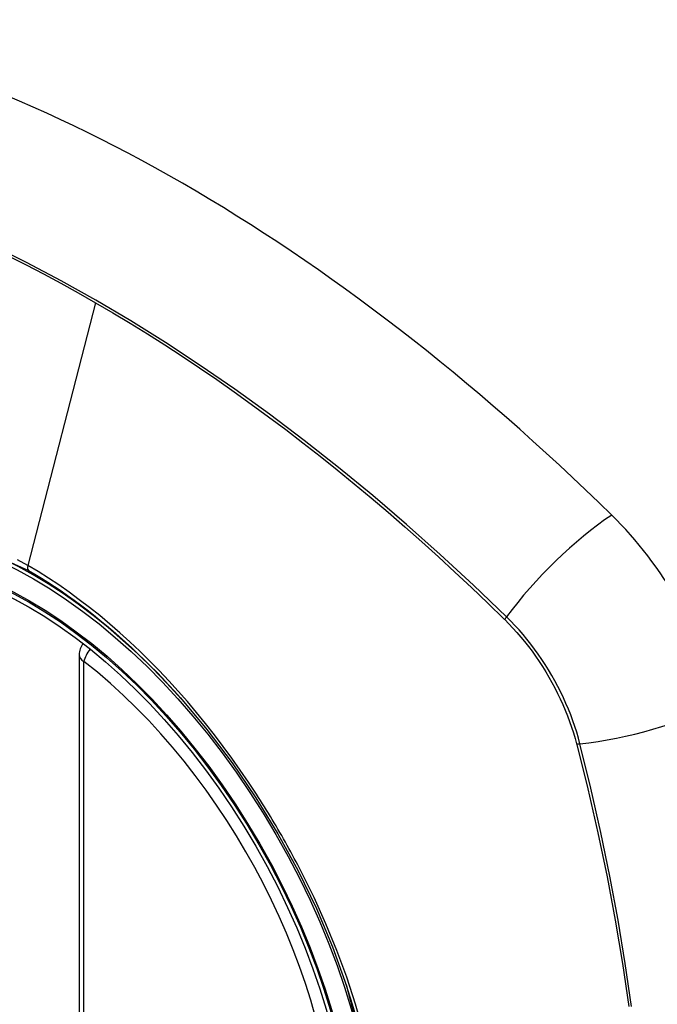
# Model space of a CAD drawing. Header units: inches. Extents: x 635 to 745, y 253 to 341.
# Tile 56 of 127: x 682.98 to 683.43, y 307.057 to 307.753. Entities that reach past the tile are written whole.
import ezdxf

# ---------------------------------------------------------------- set-up
doc = ezdxf.new("R2010")
doc.units = ezdxf.units.IN
doc.header["$MEASUREMENT"] = 0
doc.layers.add('Visible Edges(ANSI)', color=7, linetype='Continuous', lineweight=25)
doc.layers.add('Visible Tangent Edges(ANSI)', color=7, linetype='Continuous', lineweight=25)

msp = doc.modelspace()

# ---------------------------------------------------------------- linework, layer by layer
at = {"layer": 'Visible Edges(ANSI)'}
msp.add_line((683.02151, 307.30419), (683.02151, 306.81951), dxfattribs=at)
at = {"layer": 'Visible Edges(ANSI)', "flags": 128}
msp.add_lwpolyline([(683.09303, 307.27373), (683.11174, 307.25145), (683.12959, 307.22784), (683.14638, 307.20315), (683.16193, 307.17766), (683.17619, 307.15148), (683.18908, 307.12478), (683.20053, 307.09768), (683.21048, 307.0703)], dxfattribs=at)
at = {"layer": 'Visible Edges(ANSI)'}
msp.add_arc((683.03332, 307.30419), 0.01181, 138.76046, 180, dxfattribs=at)
for centre, major_axis, start_param, end_param in [((683.09457, 306.57645), (-0.64961, 1.12515), 5.161526, 5.834048), ((682.98983, 307.07853), (0.15748, -0.27276), 2.363977, 7.060801), ((683.35636, 307.29015), (0.08858, -0.15343), 1.121659, 2.019933)]:
    msp.add_ellipse(centre, major_axis=major_axis, ratio=0.57735, start_param=start_param, end_param=end_param, dxfattribs=at)
msp.add_ellipse((682.98635, 307.07652), major_axis=(-0.15994, 0.27703), ratio=0.57735, dxfattribs=at)
at = {"layer": 'Visible Tangent Edges(ANSI)'}
for p, q in [((683.03312, 307.55287), (682.98522, 307.3672)), ((683.32183, 307.32931), (683.32216, 307.32898)), ((683.02497, 306.81469), (683.02497, 307.29936)), ((683.3729, 307.24111), (683.37302, 307.24065))]:
    msp.add_line(p, q, dxfattribs=at)
at = {"layer": 'Visible Tangent Edges(ANSI)', "flags": 128}
for points in [[(683.32341, 307.33092), (683.30012, 307.35327), (683.27658, 307.37504), (683.25282, 307.39619), (683.22885, 307.41668), (683.20471, 307.43651), (683.18043, 307.45564), (683.15604, 307.47406), (683.13156, 307.49173), (683.10703, 307.50864), (683.08248, 307.52478), (683.05794, 307.54012), (683.03341, 307.55466), (683.00888, 307.56842), (682.98434, 307.5814), (682.95982, 307.59359)], [(682.9719, 307.58573), (682.98414, 307.57955), (682.99639, 307.57318), (683.00864, 307.56661), (683.02088, 307.55984), (683.03312, 307.55287)], [(683.03312, 307.55287), (683.04534, 307.54572), (683.05757, 307.53836), (683.0698, 307.5308), (683.08203, 307.52305), (683.09426, 307.51509), (683.10649, 307.50693), (683.11871, 307.49858), (683.13092, 307.49003), (683.14312, 307.48129), (683.1553, 307.47237), (683.16745, 307.46326), (683.17958, 307.45397), (683.19168, 307.44449), (683.20375, 307.43484), (683.21578, 307.42502), (683.22777, 307.41502), (683.23972, 307.40486), (683.25161, 307.39453), (683.26346, 307.38404), (683.27526, 307.3734), (683.28699, 307.3626), (683.29866, 307.35165), (683.31022, 307.34062), (683.32183, 307.32931)], [(682.77695, 307.03931), (682.75281, 307.10838), (682.73937, 307.17597), (682.73722, 307.23904), (682.74647, 307.29447), (682.76676, 307.33992), (682.79702, 307.37313), (682.83597, 307.39259), (682.88193, 307.39757), (682.9326, 307.3878), (682.98572, 307.36375)], [(682.98522, 307.3672), (682.97791, 307.37129)], [(683.14684, 307.20558), (683.14118, 307.21421), (683.13537, 307.22272), (683.12943, 307.23112), (683.12337, 307.2394), (683.11719, 307.24753), (683.1109, 307.25552), (683.10451, 307.26335), (683.09803, 307.27102), (683.09146, 307.2785), (683.08481, 307.28581), (683.07807, 307.29294), (683.07125, 307.29989), (683.06436, 307.30666), (683.0574, 307.31323), (683.05037, 307.31961), (683.04327, 307.32579), (683.03612, 307.33177), (683.02891, 307.33753), (683.02166, 307.34307), (683.01439, 307.34838), (683.0071, 307.35345), (682.9998, 307.35829), (682.99251, 307.36287), (682.98522, 307.3672)], [(682.98572, 307.36375), (682.99032, 307.36104), (682.99493, 307.35824), (682.99954, 307.35533), (683.00415, 307.35232), (683.00876, 307.34921), (683.01337, 307.34601), (683.01796, 307.34271), (683.02256, 307.33932), (683.02714, 307.33584), (683.0317, 307.33226), (683.03626, 307.32859), (683.04078, 307.32485), (683.04529, 307.32101), (683.04977, 307.3171), (683.05423, 307.31311), (683.05866, 307.30903), (683.06306, 307.30488), (683.06744, 307.30066), (683.07178, 307.29635), (683.0761, 307.29197), (683.08038, 307.28752), (683.08463, 307.283), (683.08885, 307.2784), (683.09303, 307.27373)], [(683.32216, 307.32898), (683.32506, 307.32605), (683.32791, 307.32302), (683.33071, 307.3199), (683.33347, 307.31669), (683.33617, 307.3134), (683.33881, 307.31002), (683.34139, 307.30657), (683.34391, 307.30305), (683.34636, 307.29947), (683.34873, 307.29582), (683.35103, 307.29211), (683.35326, 307.28835), (683.3554, 307.28455), (683.35746, 307.2807), (683.35943, 307.27682), (683.36131, 307.27291), (683.36311, 307.26897), (683.3648, 307.26501), (683.36641, 307.26103), (683.36791, 307.25704), (683.36931, 307.25305), (683.37061, 307.24906), (683.37181, 307.24508), (683.3729, 307.24111)], [(683.37519, 307.24122), (683.37412, 307.24528), (683.37293, 307.24935), (683.37163, 307.25343), (683.37022, 307.25751), (683.36871, 307.26159), (683.36709, 307.26565), (683.36536, 307.26971), (683.36354, 307.27374), (683.36163, 307.27774), (683.35961, 307.28172), (683.35751, 307.28565), (683.35532, 307.28955), (683.35305, 307.29339), (683.35069, 307.29718), (683.34825, 307.3009), (683.34574, 307.30457), (683.34316, 307.30816), (683.34051, 307.31168), (683.3378, 307.31511), (683.33502, 307.31846), (683.3322, 307.32172), (683.32931, 307.32489), (683.32638, 307.32796), (683.32341, 307.33092)], [(683.37302, 307.24065), (683.38079, 307.2094), (683.38791, 307.17827), (683.39438, 307.1473), (683.40018, 307.11651), (683.40532, 307.08592), (683.40979, 307.05557)], [(683.41164, 307.05563), (683.40723, 307.08606), (683.40214, 307.11672), (683.39639, 307.1476), (683.38998, 307.17865), (683.38291, 307.20987), (683.37519, 307.24122)], [(683.17837, 307.15098), (683.17717, 307.1533), (683.17596, 307.15563), (683.17474, 307.15795), (683.1735, 307.16026), (683.17226, 307.16257), (683.17101, 307.16488), (683.16975, 307.16718), (683.16848, 307.16948), (683.1672, 307.17178), (683.16591, 307.17406), (683.16461, 307.17635), (683.1633, 307.17863), (683.16198, 307.1809), (683.16065, 307.18317), (683.15931, 307.18544), (683.15797, 307.1877), (683.15661, 307.18995), (683.15524, 307.1922), (683.15387, 307.19444), (683.15248, 307.19668), (683.15108, 307.19892), (683.14968, 307.20114), (683.14827, 307.20337), (683.14684, 307.20558)], [(683.22221, 307.0385), (683.21676, 307.05734), (683.21054, 307.07625), (683.20354, 307.09517), (683.19583, 307.11396), (683.18743, 307.13258), (683.17837, 307.15098)], [(683.21047, 307.07032), (683.2282, 307.00183)]]:
    msp.add_lwpolyline(points, dxfattribs=at)
at = {"layer": 'Visible Tangent Edges(ANSI)'}
for centre, major_axis, ratio, start_param, end_param in [((682.98883, 307.07795), (-0.17318, 0.29996), 0.57735, 5.05527, 10.652693), ((683.38194, 307.33509), (-0.08271, -0.08432), 0.354513, 4.18549, 5.093849), ((682.9885, 307.36777), (-0.00246, -0.00426), 0.57735, 5.161112, 6.141288), ((683.32829, 307.33126), (-0.00686, -0.00706), 0.356312, 5.09202, 5.355727), ((683.03332, 307.30419), (0.00724, 0.00933), 0.470841, 1.514965, 2.428164), ((683.03332, 307.30419), (-0.01181, 0), 0.57735, 0, 0.785398), ((682.98878, 307.07792), (0.15059, -0.26083), 0.57735, 5.66855, 8.468616), ((683.40808, 307.28983), (-0.11437, -0.02947), 0.354513, 1.189336, 2.097696), ((683.37794, 307.24527), (-0.00954, -0.00241), 0.356312, 0.927458, 1.191165)]:
    msp.add_ellipse(centre, major_axis=major_axis, ratio=ratio, start_param=start_param, end_param=end_param, dxfattribs=at)
for centre, major_axis in [((682.98942, 307.07829), (0.17111, -0.29637)), ((682.98645, 307.07658), (-0.1627, 0.2818)), ((682.98635, 307.07652), (0.1621, -0.28076))]:
    msp.add_ellipse(centre, major_axis=major_axis, ratio=0.57735, dxfattribs=at)

doc.saveas('drawing.dxf')
